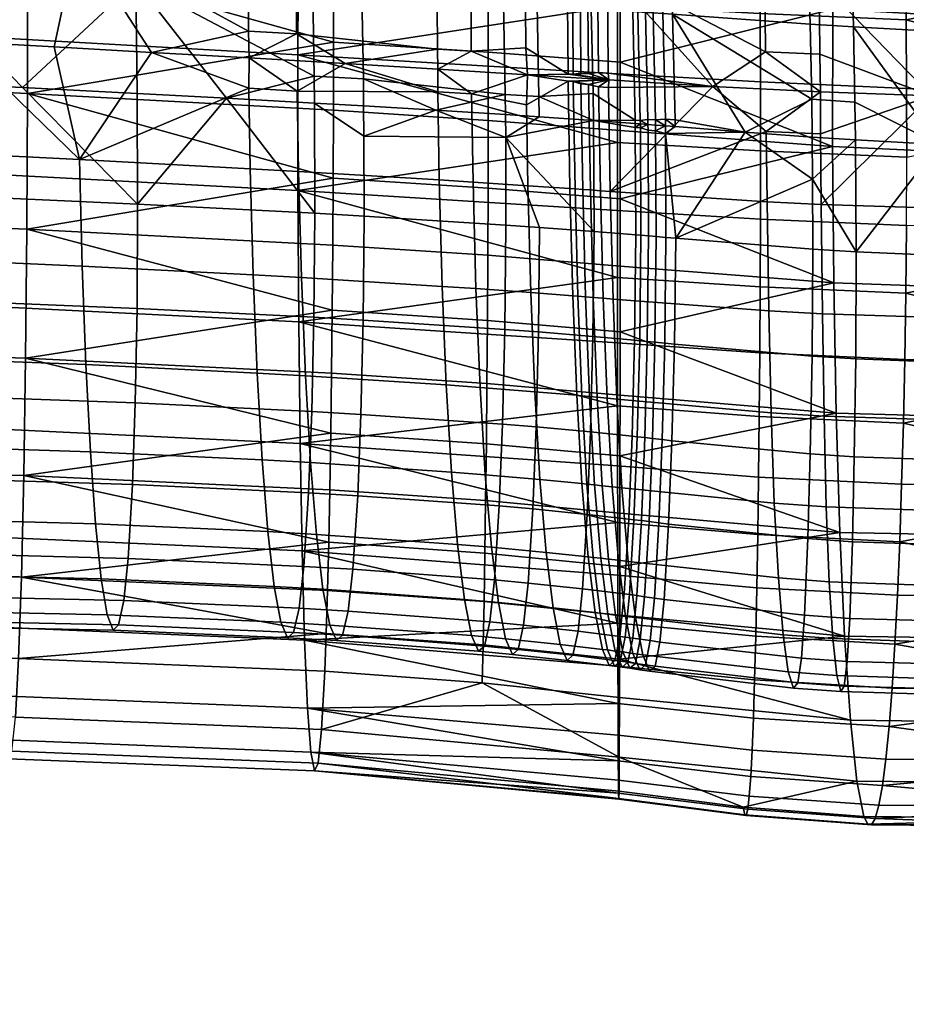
# Model space of a CAD drawing. Header units: millimetres. Extents: x 0 to 240, y -90 to 90.
# Tile 56 of 150: x 95 to 122, y -29 to 1. Entities that reach past the tile are written whole.
import ezdxf

# ---------------------------------------------------------------- set-up
doc = ezdxf.new("R2010")
doc.units = ezdxf.units.MM
doc.header["$MEASUREMENT"] = 0
doc.layers.add('Default', color=7, linetype='Continuous', true_color=0x000000)

msp = doc.modelspace()

# ---------------------------------------------------------------- meshes
at = {"layer": 'Default'}
mesh = msp.add_polyface(dxfattribs=at)
corners = [(85.703, 5.683, -16.653), (77.14, 6.209, -17.035), (77.162, 2.77, -17.93), (85.75, 2.356, -17.508), (91.407, 5.342, -16.641), (91.466, 2.062, -17.479), (98.299, 4.931, -16.871), (98.374, 1.689, -17.699), (85.642, 8.766, -15.182), (77.114, 9.409, -15.5), (91.326, 8.373, -15.199), (98.197, 7.922, -15.448), (91.223, 11.053, -13.193), (85.565, 11.497, -13.138), (98.069, 10.562, -13.47), (84.8, 6.992, 15.809), (76.949, 7.575, 16.473), (76.935, 10.642, 14.672), (84.822, 9.951, 14.071), (90.104, 6.625, 15.375), (90.147, 9.536, 13.663), (96.631, 6.195, 14.785), (96.693, 9.069, 13.094), (101.824, 5.871, 14.245), (101.891, 8.733, 12.559), (84.798, 3.744, 16.949), (76.967, 4.219, 17.654), (90.088, 3.423, 16.496), (96.604, 3.029, 15.893), (101.794, 2.718, 15.349), (83.209, -0.999, -17.781), (85.783, -1.105, -17.707), (88.566, -1.226, -17.669), (94.931, -1.524, -17.744), (98.418, -1.701, -17.892), (101.128, -1.845, -18.07), (91.504, -1.36, -17.674), (80.889, -0.91, -17.882), (87.387, 0.178, 17.206), (80.358, 0.537, 17.815), (92.96, -0.124, 16.709), (84.828, 0.312, 17.426), (90.112, 0.032, 16.967), (82.472, 0.433, 17.628), (95.888, -0.287, 16.432), (98.855, -0.454, 16.134), (92.96, -0.124, 16.709), (90.146, -3.385, 16.767), (90.112, 0.032, 16.967), (95.888, -0.287, 16.432), (96.661, -3.711, 16.161), (87.387, 0.178, 17.206), (98.855, -0.454, 16.134), (84.828, 0.312, 17.426), (84.858, -3.146, 17.224), (82.472, 0.433, 17.628), (80.358, 0.537, 17.815), (101.814, -1.545, 15.83), (85.804, -4.54, -17.226), (83.209, -0.999, -17.781), (80.889, -0.91, -17.882), (77.211, -4.314, -17.637), (88.566, -1.226, -17.669), (91.52, -4.758, -17.202), (91.504, -1.36, -17.674), (94.931, -1.524, -17.744), (98.43, -5.069, -17.427), (98.418, -1.701, -17.892), (93.967, -4.163, 20.378), (93.965, 0.002, 20.615), (84.947, 0.485, 21.412), (84.948, -3.748, 21.17), (103.303, -4.659, 19.416), (103.301, -0.526, 19.651), (95.084, 2.462, -21.513), (95.084, -1.701, -21.743), (85.628, -1.258, -21.703), (85.628, 2.974, -21.465), (95.066, 6.48, -20.495), (85.617, 7.066, -20.419), (95.029, 10.202, -18.718), (85.596, 10.862, -18.597), (103.366, 7.467, 17.732), (103.429, 11.007, 15.65), (94.098, 11.621, 16.584), (94.033, 8.055, 18.682), (93.988, 4.133, 20.04), (84.988, 8.676, 19.44), (84.961, 4.683, 20.826), (103.322, 3.574, 19.081), (93.965, 0.002, 20.615), (84.947, 0.485, 21.412), (103.301, -0.526, 19.651), (75.696, 0.911, 22.364), (85.616, -5.457, -21.122), (75.696, -0.911, -22.364), (75.695, 4.594, -21.905), (75.695, 8.992, -20.496), (75.696, 0.911, 22.364), (75.695, 0, -22.382)]
mesh.append_faces([[corners[k] for k in face] for face in [(0, 1, 2, 3), (4, 0, 3, 5), (6, 4, 5, 7), (8, 9, 1, 0), (10, 8, 0, 4), (11, 10, 4, 6), (12, 13, 8, 10), (14, 12, 10, 11), (15, 16, 17, 18), (19, 15, 18, 20), (21, 19, 20, 22), (23, 21, 22, 24), (25, 26, 16, 15), (27, 25, 15, 19), (28, 27, 19, 21), (29, 28, 21, 23), (30, 31, 3, 3), (31, 32, 3, 3), (33, 34, 7, 7), (34, 35, 7, 7), (5, 32, 36, 36), (3, 37, 30, 30), (36, 33, 5, 5), (2, 37, 3, 3), (3, 32, 5, 5), (5, 33, 7, 7), (25, 27, 38, 38), (26, 25, 39, 39), (27, 28, 40, 40), (25, 38, 41, 41), (42, 38, 27, 27), (39, 25, 43, 43), (40, 28, 44, 44), (27, 40, 42, 42), (44, 28, 45, 45), (43, 25, 41, 41), (46, 47, 48, 48), (46, 49, 50, 50), (48, 47, 51, 51), (49, 52, 50, 50), (53, 54, 55, 55), (55, 54, 56, 56), (53, 51, 54, 54), (54, 51, 47, 47), (52, 57, 50, 50), (58, 59, 60, 61), (62, 63, 64, 64), (65, 66, 67, 67), (68, 69, 70, 71), (72, 73, 69, 68), (74, 75, 76, 77), (78, 74, 77, 79), (80, 78, 79, 81), (82, 83, 84, 85), (86, 85, 87, 88), (89, 82, 85, 86), (90, 86, 88, 91), (92, 89, 86, 90), (93, 71, 70, 70), (94, 95, 76, 76), (96, 79, 77, 77), (81, 79, 97, 97), (98, 91, 88, 88), (77, 76, 99, 99)]])
mesh = msp.add_polyface(dxfattribs=at)
corners = [(103.664, 4.612, -17.285), (98.299, 4.931, -16.871), (98.374, 1.689, -17.699), (103.751, 1.383, -18.114), (105.156, 4.524, -17.449), (105.247, 1.295, -18.281), (109.447, 4.273, -18.082), (109.551, 1.033, -18.931), (103.546, 7.591, -15.862), (98.197, 7.922, -15.448), (105.034, 7.504, -16.023), (109.311, 7.268, -16.636), (103.289, 5.783, 14.077), (101.824, 5.871, 14.245), (101.891, 8.733, 12.559), (103.356, 8.646, 12.39), (107.552, 5.537, 13.533), (107.613, 8.413, 11.838), (108.575, 5.481, 13.388), (108.633, 8.363, 11.689), (103.26, 2.63, 15.181), (101.794, 2.718, 15.349), (107.53, 2.376, 14.643), (108.556, 2.315, 14.5), (105.301, -2.082, -18.478), (105.292, -1.261, -18.491), (103.793, -1.173, -18.323), (103.802, -1.995, -18.31), (101.128, -1.845, -18.07), (107.496, -2.214, -18.777), (109.606, -1.732, -19.149), (109.613, -2.349, -19.137), (101.798, 0.192, 15.766), (96.604, 3.029, 15.893), (103.264, 0.106, 15.599), (107.541, -0.354, 15.078), (101.818, -0.625, 15.814), (108.568, -0.417, 14.936), (98.855, -0.454, 16.134), (107.561, -0.967, 15.11), (110.286, -1.134, 14.719), (104.735, -0.797, 15.473), (101.814, -1.545, 15.83), (98.855, -0.454, 16.134), (101.818, -0.625, 15.814), (107.561, -0.967, 15.11), (110.286, -1.134, 14.719), (108.582, -1.719, 14.984), (104.735, -0.797, 15.473), (103.281, -1.63, 15.662), (107.554, -1.656, 15.126), (105.308, -3.004, -18.418), (109.62, -3.041, -19.096), (107.496, -2.214, -18.777), (98.418, -1.701, -17.892), (98.43, -5.069, -17.427), (101.128, -1.845, -18.07), (105.301, -2.082, -18.478), (109.613, -2.349, -19.137), (103.802, -1.995, -18.31), (113.017, -3.192, 18.289), (113.017, -1.108, 18.307), (103.301, -0.526, 19.651), (104.386, -0.142, -22.375), (104.383, -2.216, -22.39), (95.084, -1.701, -21.743), (95.084, 2.462, -21.513), (104.383, 1.916, -22.162), (109.088, -0.448, -23.084), (109.087, -2.523, -23.1), (109.087, 1.611, -22.868), (104.377, 3.937, -21.753), (95.066, 6.48, -20.495), (104.365, 5.904, -21.151), (109.082, 3.636, -22.455), (109.075, 5.608, -21.848), (104.35, 7.796, -20.359), (95.029, 10.202, -18.718), (109.064, 7.506, -21.05), (113.02, 5.013, 17.142), (113.022, 6.944, 16.362), (103.366, 7.467, 17.732), (103.322, 3.574, 19.081), (113.018, 0.967, 18.12), (113.019, 3.014, 17.73), (103.301, -0.526, 19.651)]
mesh.append_faces([[corners[k] for k in face] for face in [(0, 1, 2, 3), (4, 0, 3, 5), (6, 4, 5, 7), (8, 9, 1, 0), (10, 8, 0, 4), (11, 10, 4, 6), (12, 13, 14, 15), (16, 12, 15, 17), (18, 16, 17, 19), (20, 21, 13, 12), (22, 20, 12, 16), (23, 22, 16, 18), (24, 25, 26, 27), (28, 27, 26, 26), (25, 29, 30, 30), (30, 29, 31, 31), (24, 29, 25, 25), (25, 5, 3, 26), (2, 28, 26, 26), (2, 26, 3, 3), (7, 5, 25, 30), (32, 33, 21, 21), (34, 32, 21, 20), (20, 22, 35, 34), (32, 34, 36, 36), (37, 35, 22, 23), (38, 33, 32, 32), (35, 37, 39, 39), (39, 37, 40, 40), (39, 41, 35, 35), (34, 35, 41, 41), (36, 34, 41, 41), (38, 32, 36, 36), (42, 43, 44, 44), (45, 46, 47, 47), (48, 49, 44, 44), (50, 45, 47, 47), (50, 48, 45, 45), (50, 49, 48, 48), (49, 42, 44, 44), (51, 52, 53, 53), (54, 55, 56, 56), (51, 53, 57, 57), (52, 58, 53, 53), (51, 57, 59, 59), (60, 61, 62, 62), (63, 64, 65, 65), (66, 67, 63, 63), (65, 66, 63, 63), (68, 69, 64, 63), (70, 68, 63, 67), (71, 67, 66, 66), (72, 73, 71, 71), (66, 72, 71, 71), (74, 70, 67, 71), (75, 74, 71, 73), (76, 73, 72, 72), (72, 77, 76, 76), (78, 75, 73, 76), (79, 80, 81, 81), (81, 82, 79, 79), (83, 84, 82, 82), (82, 85, 83, 83)]])
mesh = msp.add_polyface(dxfattribs=at)
corners = [(110.465, 4.215, -18.278), (109.447, 4.273, -18.082), (109.551, 1.033, -18.931), (110.573, 0.969, -19.133), (112.106, 4.125, -18.642), (112.22, 0.865, -19.51), (113.364, 4.059, -18.971), (113.485, 0.785, -19.854), (110.325, 7.217, -16.823), (109.311, 7.268, -16.636), (111.958, 7.142, -17.168), (113.21, 7.091, -17.479), (113.19, 9.768, -15.466), (113.038, 9.772, -15.428), (113.363, 7.085, -17.52), (110.228, 5.394, 13.137), (108.575, 5.481, 13.388), (108.633, 8.363, 11.689), (110.28, 8.288, 11.43), (111.499, 5.329, 12.93), (111.544, 8.236, 11.214), (111.654, 5.322, 12.903), (111.698, 8.23, 11.186), (111.885, 5.31, 12.864), (111.928, 8.222, 11.145), (112.115, 5.299, 12.824), (112.156, 8.213, 11.103), (112.417, 5.284, 12.77), (112.456, 8.203, 11.047), (112.714, 5.27, 12.716), (112.752, 8.193, 10.99), (110.215, 2.217, 14.255), (108.556, 2.315, 14.5), (111.491, 2.142, 14.053), (111.647, 2.133, 14.028), (111.879, 2.119, 13.989), (112.11, 2.105, 13.95), (112.414, 2.088, 13.898), (112.713, 2.07, 13.846), (109.606, -1.732, -19.149), (109.613, -2.349, -19.137), (110.638, -2.416, -19.342), (110.63, -1.8, -19.354), (112.29, -2.53, -19.726), (113.557, -2.517, -20.08), (113.558, -2.62, -20.076), (112.278, -1.706, -19.737), (110.228, -0.316, 14.676), (108.568, -0.417, 14.936), (111.515, -1.112, 14.524), (111.672, -1.122, 14.498), (111.904, -1.085, 14.457), (112.739, -1.088, 14.313), (112.44, -1.069, 14.365), (112.136, -1.1, 14.419), (110.286, -1.134, 14.719), (112.754, -1.294, 14.321), (110.286, -1.134, 14.719), (112.754, -1.294, 14.321), (111.518, -1.329, 14.532), (110.248, -2.053, 14.739), (111.908, -1.412, 14.47), (111.674, -1.339, 14.506), (112.14, -1.427, 14.431), (112.445, -1.505, 14.381), (112.745, -1.524, 14.33), (108.582, -1.719, 14.984), (109.62, -3.041, -19.096), (112.29, -2.53, -19.726), (110.638, -2.416, -19.342), (109.613, -2.349, -19.137), (113.558, -2.62, -20.076), (113.56, -2.737, -20.072), (113.1, 1.321, -23.876), (113.1, -0.751, -24.098), (109.088, -0.448, -23.084), (109.087, 1.611, -22.868), (113.1, -2.835, -24.116), (109.087, -2.523, -23.1), (113.099, 5.349, -22.834), (113.1, 3.361, -23.454), (109.082, 3.636, -22.455), (109.075, 5.608, -21.848), (113.096, 9.094, -21.025), (113.098, 7.266, -22.021), (109.064, 7.506, -21.05), (109.051, 9.315, -20.07), (103.366, 7.467, 17.732), (113.022, 6.944, 16.362), (113.024, 8.789, 15.395), (103.322, 3.574, 19.081), (113.019, 3.014, 17.73), (113.02, 5.013, 17.142), (103.301, -0.526, 19.651), (113.017, -1.108, 18.307), (113.018, 0.967, 18.12)]
mesh.append_faces([[corners[k] for k in face] for face in [(0, 1, 2, 3), (4, 0, 3, 5), (6, 4, 5, 7), (8, 9, 1, 0), (10, 8, 0, 4), (11, 10, 4, 6), (12, 13, 11, 14), (15, 16, 17, 18), (19, 15, 18, 20), (21, 19, 20, 22), (23, 21, 22, 24), (25, 23, 24, 26), (27, 25, 26, 28), (29, 27, 28, 30), (31, 32, 16, 15), (33, 31, 15, 19), (34, 33, 19, 21), (35, 34, 21, 23), (36, 35, 23, 25), (37, 36, 25, 27), (38, 37, 27, 29), (39, 40, 41, 42), (42, 3, 2, 39), (43, 42, 41, 41), (44, 43, 45, 45), (7, 5, 46, 44), (43, 44, 46, 46), (43, 46, 42, 42), (5, 3, 42, 46), (47, 48, 32, 31), (31, 33, 49, 47), (33, 34, 50, 49), (51, 50, 34, 35), (52, 53, 37, 38), (53, 54, 36, 37), (35, 36, 54, 51), (47, 49, 55, 55), (56, 49, 50, 50), (55, 49, 56, 56), (53, 52, 56, 56), (54, 53, 56, 56), (56, 50, 54, 54), (50, 51, 54, 54), (55, 48, 47, 47), (57, 58, 59, 59), (59, 60, 57, 57), (61, 62, 63, 63), (59, 58, 62, 62), (63, 58, 64, 64), (64, 58, 65, 65), (62, 58, 63, 63), (57, 60, 66, 66), (67, 68, 69, 69), (67, 69, 70, 70), (71, 68, 72, 72), (73, 74, 75, 76), (74, 77, 78, 75), (79, 80, 81, 82), (80, 73, 76, 81), (83, 84, 85, 86), (84, 79, 82, 85), (87, 88, 89, 89), (90, 91, 92, 92), (93, 94, 95, 95)]])
mesh = msp.add_polyface(dxfattribs=at)
corners = [(125.111, 3.38, -23.784), (120.102, 3.663, -21.425), (120.195, 0.324, -22.365), (125.15, 0.052, -24.732), (129.654, 3.131, -26.412), (129.627, -0.138, -27.342), (133.788, 2.897, -29.297), (133.687, -0.274, -30.187), (125.078, 6.493, -22.202), (119.988, 6.778, -19.852), (129.725, 6.189, -24.863), (133.979, 5.86, -27.816), (125.914, 1.497, 9.34), (119.149, 1.747, 12.153), (119.125, 5.002, 10.991), (125.828, 4.745, 8.182), (132.82, 1.294, 5.562), (132.65, 4.483, 4.441), (120.255, -3.113, -22.608), (120.239, -1.967, -22.608), (118.922, -1.882, -22.052), (118.939, -3.029, -22.052), (122.786, -3.253, -23.764), (125.188, -3.358, -24.978), (127.471, -3.434, -26.252), (129.641, -3.483, -27.584), (131.708, -3.512, -28.973), (122.554, -1.781, 11.361), (129.436, -1.963, 8.036), (119.169, -0.513, 12.558), (124.258, -1.836, 10.624), (119.194, -1.652, 12.635), (127.702, -1.926, 8.958), (125.975, -1.884, 9.822), (131.173, -1.996, 7.058), (132.912, -2.024, 6.027), (122.554, -1.781, 11.361), (119.191, -2.935, 12.64), (119.194, -1.652, 12.635), (125.975, -1.884, 9.822), (125.973, -5.294, 9.598), (124.258, -1.836, 10.624), (130.345, -0.246, -182.529), (130.479, -0.317, -182.873), (132.258, 4.636, -183.307), (132.129, 4.72, -182.963), (130.282, -0.161, -181.77), (132.068, 4.812, -182.205), (130.292, -0.125, -181.328), (132.078, 4.846, -181.763), (130.834, 0.036, -177.598), (132.601, 4.956, -178.028), (129.004, -5.247, -180.879), (128.994, -5.284, -181.322), (129.559, -5.032, -177.154), (131.057, -5.028, -173.692), (132.295, -0.105, -174.123), (126.197, 0.132, -181.673), (126.337, -0.055, -183.349), (125.069, -5.428, -182.879), (124.926, -5.255, -181.201), (126.206, 0.163, -181.283), (124.936, -5.223, -180.811), (126.88, 0.38, -176.589), (125.625, -4.94, -176.123), (128.785, 0.23, -172.054), (127.573, -4.907, -171.605), (131.779, -0.292, -168.184), (130.635, -5.14, -167.76), (128.732, 4.943, -185.365), (135.014, 1.448, -196.785), (133.417, -3.229, -196.375), (126.922, -0.359, -184.902), (128.166, 5.303, -183.818), (128.032, 5.503, -182.143), (128.04, 5.534, -181.753), (128.692, 5.686, -177.053), (130.534, 5.352, -172.502), (133.429, 4.542, -168.607), (121.811, -3.64, 15.9), (121.809, -1.548, 15.921), (117.367, -1.355, 17.353), (117.368, -3.448, 17.334), (130.531, -1.798, 11.959), (125, 0.557, -29.164), (124.982, -3.568, -29.422), (119.559, -3.321, -26.664), (119.564, 0.857, -26.408), (129.425, 0.372, -31.97), (129.388, -3.658, -32.221), (133.383, 0.238, -35.018), (133.324, -3.668, -35.253), (125.118, 4.588, -28.101), (119.608, 4.93, -25.331), (129.628, 4.31, -30.953), (133.679, 4.052, -34.068), (134.208, 7.621, -32.45), (129.993, 7.998, -29.217), (121.736, 4.612, 14.745), (121.771, 2.595, 15.338), (130.445, 2.293, 11.394), (130.254, 6.221, 10.048), (121.689, 6.566, 13.957), (121.809, -1.548, 15.921), (121.796, 0.535, 15.732), (117.361, 0.73, 17.164), (117.367, -1.355, 17.353), (130.531, -1.798, 11.959)]
mesh.append_faces([[corners[k] for k in face] for face in [(0, 1, 2, 3), (4, 0, 3, 5), (6, 4, 5, 7), (8, 9, 1, 0), (10, 8, 0, 4), (11, 10, 4, 6), (12, 13, 14, 15), (16, 12, 15, 17), (18, 19, 20, 21), (22, 23, 3, 3), (3, 23, 24, 24), (5, 24, 25, 25), (26, 5, 25, 25), (2, 19, 22, 22), (26, 7, 5, 5), (2, 22, 3, 3), (3, 24, 5, 5), (13, 12, 27, 27), (12, 16, 28, 28), (29, 13, 27, 27), (27, 12, 30, 30), (27, 31, 29, 29), (32, 12, 28, 28), (12, 32, 33, 33), (28, 16, 34, 34), (16, 35, 34, 34), (33, 30, 12, 12), (36, 37, 38, 38), (39, 40, 41, 41), (42, 43, 44, 45), (46, 42, 45, 47), (48, 46, 47, 49), (50, 48, 49, 51), (52, 53, 46, 48), (54, 52, 48, 50), (55, 54, 50, 56), (57, 58, 59, 60), (61, 57, 60, 62), (63, 61, 62, 64), (65, 63, 64, 66), (67, 65, 66, 68), (69, 70, 71, 72), (73, 69, 72, 58), (74, 73, 58, 57), (75, 74, 57, 61), (76, 75, 61, 63), (77, 76, 63, 65), (78, 77, 65, 67), (79, 80, 81, 82), (83, 80, 79, 79), (84, 85, 86, 87), (88, 89, 85, 84), (90, 91, 89, 88), (92, 84, 87, 93), (94, 88, 84, 92), (95, 90, 88, 94), (96, 95, 94, 97), (98, 99, 100, 100), (101, 102, 98, 98), (100, 101, 98, 98), (103, 104, 105, 106), (104, 103, 107, 107), (100, 99, 104, 104), (107, 100, 104, 104)]])
mesh = msp.add_polyface(dxfattribs=at)
corners = [(113.518, 4.051, -19.015), (113.364, 4.059, -18.971), (113.485, 0.785, -19.854), (113.639, 0.775, -19.9), (113.746, 4.039, -19.082), (113.869, 0.76, -19.97), (113.975, 4.028, -19.15), (114.099, 0.746, -20.041), (114.274, 4.014, -19.243), (114.4, 0.727, -20.139), (114.568, 4, -19.338), (114.695, 0.708, -20.238), (118.77, 3.741, -20.878), (118.874, 0.408, -21.811), (120.102, 3.663, -21.425), (120.195, 0.324, -22.365), (113.363, 7.085, -17.52), (113.21, 7.091, -17.479), (113.59, 7.077, -17.582), (113.817, 7.07, -17.646), (114.115, 7.06, -17.733), (114.407, 7.051, -17.822), (118.642, 6.847, -19.314), (119.988, 6.778, -19.852), (117.502, 1.82, 12.687), (112.713, 2.07, 13.846), (112.714, 5.27, 12.716), (117.488, 5.067, 11.529), (119.149, 1.747, 12.153), (119.125, 5.002, 10.991), (113.713, -2.632, -20.123), (113.712, -2.528, -20.127), (113.557, -2.517, -20.08), (113.558, -2.62, -20.076), (114.175, -2.666, -20.268), (114.173, -2.511, -20.273), (113.942, -2.494, -20.199), (113.944, -2.649, -20.194), (114.476, -2.689, -20.367), (116.9, -2.883, -21.246), (118.939, -3.029, -22.052), (118.922, -1.882, -22.052), (114.77, -2.504, -20.475), (114.772, -2.711, -20.469), (114.474, -2.482, -20.373), (120.239, -1.967, -22.608), (117.52, -0.437, 13.09), (119.169, -0.513, 12.558), (119.194, -1.652, 12.635), (115.92, -1.491, 13.627), (112.739, -1.088, 14.313), (112.754, -1.294, 14.321), (112.798, -4.684, 14.107), (112.745, -1.524, 14.33), (115.92, -1.491, 13.627), (112.754, -1.294, 14.321), (119.194, -1.652, 12.635), (117.543, -2.858, 13.172), (119.191, -2.935, 12.64), (113.713, -2.632, -20.123), (113.56, -2.737, -20.072), (113.715, -2.748, -20.119), (113.944, -2.649, -20.194), (113.558, -2.62, -20.076), (114.175, -2.666, -20.268), (114.177, -2.841, -20.261), (114.476, -2.689, -20.367), (117.368, -3.448, 17.334), (117.367, -1.355, 17.353), (113.017, -1.108, 18.307), (113.017, -3.192, 18.289), (113.1, -0.751, -24.098), (113.1, 1.321, -23.876), (119.564, 0.857, -26.408), (119.559, -3.321, -26.664), (113.1, -2.835, -24.116), (113.1, 3.361, -23.454), (113.099, 5.349, -22.834), (119.608, 4.93, -25.331), (121.771, 2.595, 15.338), (121.736, 4.612, 14.745), (117.335, 4.803, 16.176), (117.35, 2.789, 16.77), (121.689, 6.566, 13.957), (117.315, 6.751, 15.388), (113.022, 6.944, 16.362), (113.02, 5.013, 17.142), (113.019, 3.014, 17.73), (121.796, 0.535, 15.732), (117.361, 0.73, 17.164), (113.018, 0.967, 18.12), (117.367, -1.355, 17.353), (113.017, -1.108, 18.307)]
mesh.append_faces([[corners[k] for k in face] for face in [(0, 1, 2, 3), (4, 0, 3, 5), (6, 4, 5, 7), (8, 6, 7, 9), (10, 8, 9, 11), (12, 10, 11, 13), (14, 12, 13, 15), (16, 17, 1, 0), (18, 16, 0, 4), (19, 18, 4, 6), (20, 19, 6, 8), (21, 20, 8, 10), (22, 21, 10, 12), (23, 22, 12, 14), (24, 25, 26, 27), (28, 24, 27, 29), (30, 31, 32, 33), (34, 35, 36, 37), (35, 34, 38, 38), (37, 31, 30, 30), (39, 40, 41, 41), (42, 39, 11, 11), (43, 44, 38, 38), (37, 36, 31, 31), (43, 42, 44, 44), (31, 36, 5, 3), (44, 42, 11, 9), (44, 35, 38, 38), (31, 3, 2, 32), (35, 7, 5, 36), (11, 39, 41, 41), (35, 44, 9, 7), (45, 15, 13, 41), (41, 13, 11, 11), (46, 25, 24, 24), (24, 28, 47, 46), (48, 46, 47, 47), (49, 25, 46, 46), (50, 49, 51, 51), (50, 25, 49, 49), (48, 49, 46, 46), (52, 53, 54, 54), (54, 53, 55, 55), (56, 57, 54, 54), (58, 57, 56, 56), (59, 60, 61, 61), (61, 62, 59, 59), (59, 63, 60, 60), (64, 65, 66, 66), (67, 68, 69, 70), (71, 72, 73, 73), (74, 75, 71, 71), (73, 74, 71, 71), (76, 77, 78, 78), (73, 72, 76, 76), (78, 73, 76, 76), (79, 80, 81, 82), (80, 83, 84, 81), (81, 84, 85, 86), (82, 81, 86, 87), (88, 79, 82, 89), (89, 82, 87, 90), (91, 89, 90, 92)]])
mesh = msp.add_polyface(dxfattribs=at)
corners = [(96.744, -6.954, 15.308), (90.218, -6.666, 15.905), (90.146, -3.385, 16.767), (96.661, -3.711, 16.161), (101.942, -7.223, 14.764), (101.855, -3.994, 15.614), (96.856, -9.952, 13.854), (90.312, -9.703, 14.433), (102.063, -10.209, 13.314), (96.993, -12.603, 11.843), (90.423, -12.391, 12.398), (102.215, -12.849, 11.31), (97.15, -14.799, 9.336), (90.544, -14.619, 9.861), (102.391, -15.036, 8.813), (97.32, -16.47, 6.43), (90.675, -16.313, 6.922), (102.583, -16.7, 5.921), (97.499, -17.565, 3.228), (90.812, -17.423, 3.688), (102.785, -17.792, 2.736), (97.683, -18.035, -0.166), (90.956, -17.897, 0.265), (102.988, -18.263, -0.64), (97.852, -17.87, -3.402), (91.09, -17.727, -2.999), (103.171, -18.101, -3.86), (98.006, -17.13, -6.504), (91.213, -16.974, -6.134), (103.337, -17.366, -6.95), (98.141, -15.849, -9.387), (91.32, -15.674, -9.052), (103.482, -16.093, -9.823), (98.275, -13.602, -12.488), (91.423, -13.393, -12.193), (103.629, -13.855, -12.917), (98.358, -11.12, -14.677), (91.482, -10.878, -14.413), (103.724, -11.382, -15.103), (98.41, -8.242, -16.34), (91.514, -7.965, -16.099), (103.786, -8.513, -16.763), (98.43, -5.069, -17.427), (91.52, -4.758, -17.202), (103.813, -5.35, -17.848), (103.322, -4.078, 15.446), (101.814, -1.545, 15.83), (103.281, -1.63, 15.662), (92.96, -0.124, 16.709), (101.128, -1.845, -18.07), (94.931, -1.524, -17.744), (91.504, -1.36, -17.674), (103.327, -8.65, 18.388), (103.303, -4.659, 19.416), (93.967, -4.163, 20.378), (93.992, -8.185, 19.343), (103.37, -12.35, 16.599), (94.036, -11.912, 17.541), (103.43, -15.622, 14.118), (94.099, -15.208, 15.041), (103.507, -18.339, 11.031), (94.177, -17.945, 11.931), (103.596, -20.406, 7.46), (94.27, -20.027, 8.332), (103.697, -21.743, 3.534), (94.374, -21.374, 4.376), (103.808, -22.309, -0.596), (94.489, -21.943, 0.213), (103.92, -22.077, -4.753), (94.604, -21.71, -3.976), (104.024, -21.058, -8.756), (94.711, -20.684, -8.009), (94.809, -18.897, -11.74), (85.4, -20.601, -7.668), (85.46, -18.773, -11.469), (104.118, -19.284, -12.458), (94.895, -16.418, -15.032), (85.512, -16.241, -14.831), (104.161, -18.135, -14.155), (104.201, -16.823, -15.726), (94.967, -13.332, -17.761), (85.557, -13.093, -17.623), (104.238, -15.359, -17.158), (104.271, -13.76, -18.436), (95.024, -9.76, -19.835), (85.591, -9.453, -19.747), (104.301, -12.039, -19.552), (104.326, -10.214, -20.495), (95.064, -5.834, -21.175), (85.616, -5.457, -21.122), (104.347, -8.301, -21.255), (104.364, -6.317, -21.826), (95.084, -1.701, -21.743), (85.628, -1.258, -21.703), (104.376, -4.283, -22.206), (104.383, -2.216, -22.39)]
mesh.append_faces([[corners[k] for k in face] for face in [(0, 1, 2, 3), (4, 0, 3, 5), (6, 7, 1, 0), (8, 6, 0, 4), (9, 10, 7, 6), (11, 9, 6, 8), (12, 13, 10, 9), (14, 12, 9, 11), (15, 16, 13, 12), (17, 15, 12, 14), (18, 19, 16, 15), (20, 18, 15, 17), (21, 22, 19, 18), (23, 21, 18, 20), (24, 25, 22, 21), (26, 24, 21, 23), (27, 28, 25, 24), (29, 27, 24, 26), (30, 31, 28, 27), (32, 30, 27, 29), (33, 34, 31, 30), (35, 33, 30, 32), (36, 37, 34, 33), (38, 36, 33, 35), (39, 40, 37, 36), (41, 39, 36, 38), (42, 43, 40, 39), (44, 42, 39, 41), (45, 5, 46, 47), (2, 48, 3, 3), (46, 5, 3, 3), (42, 44, 49, 49), (42, 50, 51, 43), (52, 53, 54, 55), (56, 52, 55, 57), (58, 56, 57, 59), (60, 58, 59, 61), (62, 60, 61, 63), (64, 62, 63, 65), (66, 64, 65, 67), (68, 66, 67, 69), (70, 68, 69, 71), (72, 71, 73, 74), (75, 70, 71, 72), (76, 72, 74, 77), (78, 75, 72, 72), (76, 79, 78, 78), (72, 76, 78, 78), (80, 76, 77, 81), (82, 79, 76, 76), (80, 83, 82, 82), (76, 80, 82, 82), (84, 80, 81, 85), (86, 83, 80, 80), (84, 87, 86, 86), (80, 84, 86, 86), (88, 84, 85, 89), (90, 87, 84, 84), (88, 91, 90, 90), (84, 88, 90, 90), (92, 88, 89, 93), (94, 91, 88, 88), (92, 95, 94, 94), (88, 92, 94, 94)]])
mesh = msp.add_polyface(dxfattribs=at)
corners = [(120.239, -1.967, -22.608), (120.255, -3.113, -22.608), (122.786, -3.253, -23.764), (119.251, -8.409, 11.506), (117.621, -8.32, 12.044), (117.569, -4.997, 12.947), (119.212, -5.078, 12.414), (125.946, -8.623, 8.692), (125.973, -5.294, 9.598), (119.3, -11.519, 9.974), (117.692, -11.419, 10.519), (125.889, -11.737, 7.165), (119.365, -14.279, 7.872), (117.786, -14.17, 8.424), (125.808, -14.504, 5.075), (119.454, -16.56, 5.285), (117.909, -16.445, 5.843), (118.881, -12.67, -18.579), (114.675, -12.271, -17.099), (114.573, -14.809, -14.806), (118.808, -15.248, -16.225), (120.219, -12.76, -19.116), (120.162, -15.343, -16.752), (125.28, -12.936, -21.473), (125.317, -15.505, -19.114), (118.935, -9.693, -20.381), (114.751, -9.333, -18.848), (120.26, -9.779, -20.927), (125.25, -9.97, -23.287), (118.957, -6.439, -21.561), (114.788, -6.109, -19.992), (120.275, -6.522, -22.114), (125.22, -6.736, -24.48), (122.554, -1.781, 11.361), (124.258, -1.836, 10.624), (119.191, -2.935, 12.64), (117.543, -2.858, 13.172), (118.951, -4.315, -21.953), (125.188, -3.358, -24.978), (122.786, -3.253, -23.764), (116.9, -2.883, -21.246), (120.255, -3.113, -22.608), (118.939, -3.029, -22.052), (127.471, -3.434, -26.252), (124.337, -10.739, -182.415), (124.943, -10.93, -183.977), (124.712, -16.057, -183.528), (124.102, -15.92, -181.962), (124.192, -10.579, -180.735), (123.958, -15.773, -180.281), (124.202, -10.546, -180.346), (123.967, -15.738, -179.891), (124.9, -10.199, -175.663), (124.668, -15.329, -175.214), (126.873, -9.984, -171.16), (126.649, -14.937, -170.727), (125.069, -5.428, -182.879), (125.668, -5.676, -184.436), (124.926, -5.255, -181.201), (124.936, -5.223, -180.811), (125.625, -4.94, -176.123), (126.337, -0.055, -183.349), (126.922, -0.359, -184.902), (121.802, -5.725, 15.672), (121.811, -3.64, 15.9), (117.368, -3.448, 17.334), (117.364, -5.533, 17.108), (121.75, -9.794, 14.614), (121.781, -7.784, 15.242), (117.356, -7.588, 16.679), (117.343, -9.593, 16.052), (130.379, -9.945, 10.674), (130.508, -5.921, 11.711), (121.658, -13.592, 12.787), (121.709, -11.736, 13.793), (117.327, -11.529, 15.23), (117.306, -13.378, 14.224), (130.148, -13.709, 8.891), (121.598, -15.344, 11.61), (117.282, -15.121, 13.044), (129.826, -17.065, 6.441), (113.089, -16.095, -18.759), (113.091, -14.473, -20.065), (119.781, -15.062, -22.52), (113.094, -12.732, -21.207), (113.096, -10.887, -22.172), (119.669, -11.429, -24.674), (125.243, -11.578, -27.476), (125.516, -15.176, -25.369), (113.097, -8.956, -22.952), (113.099, -6.957, -23.539), (119.594, -7.463, -26.074), (125.063, -7.656, -28.847), (113.1, -4.91, -23.929), (113.1, -2.835, -24.116), (119.559, -3.321, -26.664), (124.982, -3.568, -29.422)]
mesh.append_faces([[corners[k] for k in face] for face in [(0, 1, 2, 2), (3, 4, 5, 6), (7, 3, 6, 8), (9, 10, 4, 3), (11, 9, 3, 7), (12, 13, 10, 9), (14, 12, 9, 11), (15, 16, 13, 12), (17, 18, 19, 20), (21, 17, 20, 22), (23, 21, 22, 24), (25, 26, 18, 17), (27, 25, 17, 21), (28, 27, 21, 23), (29, 30, 26, 25), (31, 29, 25, 27), (32, 31, 27, 28), (33, 34, 8, 8), (33, 6, 35, 35), (36, 35, 6, 5), (6, 33, 8, 8), (37, 30, 29, 29), (37, 29, 31, 31), (32, 38, 39, 31), (40, 30, 37, 37), (41, 37, 31, 31), (40, 37, 42, 42), (37, 41, 42, 42), (39, 41, 31, 31), (43, 38, 32, 32), (44, 45, 46, 47), (48, 44, 47, 49), (50, 48, 49, 51), (52, 50, 51, 53), (54, 52, 53, 55), (56, 57, 45, 44), (58, 56, 44, 48), (59, 58, 48, 50), (60, 59, 50, 52), (61, 62, 57, 56), (63, 64, 65, 66), (67, 68, 69, 70), (68, 63, 66, 69), (68, 67, 71, 71), (72, 63, 68, 68), (71, 72, 68, 68), (73, 74, 75, 76), (74, 67, 70, 75), (74, 73, 77, 77), (71, 67, 74, 74), (77, 71, 74, 74), (78, 73, 76, 79), (77, 73, 78, 78), (80, 77, 78, 78), (81, 82, 83, 83), (84, 85, 86, 86), (86, 83, 84, 84), (87, 88, 83, 86), (89, 90, 91, 91), (91, 86, 89, 89), (92, 87, 86, 91), (93, 94, 95, 95), (95, 91, 93, 93), (96, 92, 91, 95)]])
mesh = msp.add_polyface(dxfattribs=at)
corners = [(103.41, -7.306, 14.594), (101.942, -7.223, 14.764), (101.855, -3.994, 15.614), (103.322, -4.078, 15.446), (107.688, -7.572, 14.048), (107.6, -4.336, 14.906), (108.716, -7.642, 13.903), (108.627, -4.401, 14.763), (110.379, -7.761, 13.652), (110.291, -4.51, 14.517), (111.658, -7.859, 13.444), (111.572, -4.597, 14.314), (111.815, -7.871, 13.417), (111.728, -4.608, 14.289), (112.048, -7.89, 13.377), (111.961, -4.624, 14.25), (103.533, -10.293, 13.144), (102.063, -10.209, 13.314), (107.812, -10.57, 12.589), (108.839, -10.646, 12.44), (110.501, -10.777, 12.181), (111.778, -10.888, 11.966), (111.934, -10.902, 11.938), (112.167, -10.923, 11.897), (103.687, -12.933, 11.14), (102.215, -12.849, 11.31), (107.97, -13.223, 10.576), (108.997, -13.305, 10.422), (110.658, -13.449, 10.155), (111.934, -13.572, 9.93), (112.09, -13.588, 9.901), (105.219, -11.469, -15.267), (103.724, -11.382, -15.103), (103.629, -13.855, -12.917), (105.122, -13.943, -13.078), (109.526, -11.767, -15.891), (109.425, -14.255, -13.677), (110.549, -11.851, -16.081), (110.448, -14.346, -13.858), (112.199, -12.001, -16.433), (112.098, -14.509, -14.188), (105.284, -8.599, -16.929), (103.786, -8.513, -16.763), (109.595, -8.883, -17.573), (110.619, -8.96, -17.771), (112.271, -9.095, -18.141), (105.312, -5.436, -18.016), (103.813, -5.35, -17.848), (109.627, -5.708, -18.672), (110.652, -5.78, -18.876), (112.305, -5.902, -19.257), (111.518, -1.329, 14.532), (111.674, -1.339, 14.506), (110.248, -2.053, 14.739), (103.281, -1.63, 15.662), (107.554, -1.656, 15.126), (108.582, -1.719, 14.984), (111.908, -1.412, 14.47), (105.308, -3.004, -18.418), (103.802, -1.995, -18.31), (109.62, -3.041, -19.096), (112.29, -2.53, -19.726), (101.128, -1.845, -18.07), (103.303, -4.659, 19.416), (113.017, -5.264, 18.067), (113.017, -3.192, 18.289), (103.301, -0.526, 19.651), (113.018, -7.304, 17.644), (103.327, -8.65, 18.388), (113.019, -9.292, 17.023), (113.02, -11.209, 16.21), (103.37, -12.35, 16.599), (113.022, -13.038, 15.212), (113.025, -14.76, 14.041), (113.096, -10.887, -22.172), (113.094, -12.732, -21.207), (109.031, -12.359, -20.242), (109.048, -10.53, -21.191), (109.01, -14.085, -19.118), (104.271, -13.76, -18.436), (104.301, -12.039, -19.552), (104.326, -10.214, -20.495), (113.099, -6.957, -23.539), (113.097, -8.956, -22.952), (109.062, -8.613, -21.957), (109.074, -6.627, -22.533), (104.347, -8.301, -21.255), (104.364, -6.317, -21.826), (113.1, -2.835, -24.116), (113.1, -4.91, -23.929), (109.082, -4.59, -22.915), (109.087, -2.523, -23.1), (104.376, -4.283, -22.206), (104.383, -2.216, -22.39)]
mesh.append_faces([[corners[k] for k in face] for face in [(0, 1, 2, 3), (4, 0, 3, 5), (6, 4, 5, 7), (8, 6, 7, 9), (10, 8, 9, 11), (12, 10, 11, 13), (14, 12, 13, 15), (16, 17, 1, 0), (18, 16, 0, 4), (19, 18, 4, 6), (20, 19, 6, 8), (21, 20, 8, 10), (22, 21, 10, 12), (23, 22, 12, 14), (24, 25, 17, 16), (26, 24, 16, 18), (27, 26, 18, 19), (28, 27, 19, 20), (29, 28, 20, 21), (30, 29, 21, 22), (31, 32, 33, 34), (35, 31, 34, 36), (37, 35, 36, 38), (39, 37, 38, 40), (41, 42, 32, 31), (43, 41, 31, 35), (44, 43, 35, 37), (45, 44, 37, 39), (46, 47, 42, 41), (48, 46, 41, 43), (49, 48, 43, 44), (50, 49, 44, 45), (51, 52, 13, 11), (11, 9, 53, 51), (5, 3, 54, 55), (56, 53, 9, 7), (55, 56, 7, 5), (52, 57, 15, 13), (58, 59, 47, 46), (48, 49, 60, 60), (49, 50, 60, 60), (46, 48, 60, 58), (61, 60, 50, 50), (62, 47, 59, 59), (63, 64, 65, 65), (66, 63, 65, 65), (67, 64, 63, 63), (68, 69, 67, 67), (63, 68, 67, 67), (70, 69, 68, 68), (71, 72, 70, 70), (68, 71, 70, 70), (73, 72, 71, 71), (74, 75, 76, 77), (76, 78, 79, 80), (77, 76, 80, 81), (82, 83, 84, 85), (83, 74, 77, 84), (84, 77, 81, 86), (85, 84, 86, 87), (88, 89, 90, 91), (89, 82, 85, 90), (90, 85, 87, 92), (91, 90, 92, 93)]])
mesh = msp.add_polyface(dxfattribs=at)
corners = [(114.77, -2.504, -20.475), (114.772, -2.711, -20.469), (116.9, -2.883, -21.246), (112.279, -7.908, 13.337), (112.048, -7.89, 13.377), (111.961, -4.624, 14.25), (112.193, -4.641, 14.211), (112.584, -7.933, 13.284), (112.498, -4.662, 14.159), (112.883, -7.958, 13.23), (112.798, -4.684, 14.107), (117.621, -8.32, 12.044), (117.569, -4.997, 12.947), (112.398, -10.945, 11.855), (112.167, -10.923, 11.897), (112.702, -10.973, 11.799), (113, -11.003, 11.742), (117.692, -11.419, 10.519), (112.322, -13.612, 9.857), (112.09, -13.588, 9.901), (111.934, -10.902, 11.938), (112.553, -13.637, 9.813), (112.856, -13.669, 9.754), (113.154, -13.703, 9.695), (117.786, -14.17, 8.424), (112.282, -15.817, 7.374), (112.126, -15.799, 7.405), (111.934, -13.572, 9.93), (112.514, -15.843, 7.329), (112.745, -15.87, 7.283), (113.049, -15.906, 7.221), (113.346, -15.943, 7.159), (117.909, -16.445, 5.843), (113.465, -12.131, -16.749), (112.199, -12.001, -16.433), (112.098, -14.509, -14.188), (113.363, -14.653, -14.483), (113.619, -12.148, -16.791), (113.518, -14.672, -14.522), (113.849, -12.174, -16.855), (113.748, -14.7, -14.581), (114.079, -12.2, -16.92), (113.977, -14.73, -14.641), (114.38, -12.235, -17.009), (114.278, -14.769, -14.722), (114.675, -12.271, -17.099), (114.573, -14.809, -14.806), (113.539, -9.211, -18.476), (112.271, -9.095, -18.141), (113.693, -9.226, -18.52), (113.924, -9.248, -18.588), (114.154, -9.271, -18.658), (114.456, -9.302, -18.752), (114.751, -9.333, -18.848), (113.574, -6.004, -19.604), (112.305, -5.902, -19.257), (113.729, -6.017, -19.65), (113.96, -6.036, -19.721), (114.19, -6.056, -19.794), (114.492, -6.082, -19.892), (114.788, -6.109, -19.992), (112.445, -1.505, 14.381), (112.745, -1.524, 14.33), (111.908, -1.412, 14.47), (112.14, -1.427, 14.431), (115.92, -1.491, 13.627), (117.543, -2.858, 13.172), (113.715, -2.748, -20.119), (113.56, -2.737, -20.072), (113.946, -2.823, -20.187), (114.479, -2.922, -20.357), (114.177, -2.841, -20.261), (112.29, -2.53, -19.726), (113.944, -2.649, -20.194), (114.175, -2.666, -20.268), (114.476, -2.689, -20.367), (114.772, -2.711, -20.469), (116.9, -2.883, -21.246), (117.364, -5.533, 17.108), (117.368, -3.448, 17.334), (113.017, -3.192, 18.289), (113.017, -5.264, 18.067), (117.356, -7.588, 16.679), (113.018, -7.304, 17.644), (117.343, -9.593, 16.052), (113.019, -9.292, 17.023), (117.327, -11.529, 15.23), (113.02, -11.209, 16.21), (117.306, -13.378, 14.224), (113.022, -13.038, 15.212), (117.282, -15.121, 13.044), (113.025, -14.76, 14.041), (119.781, -15.062, -22.52), (113.091, -14.473, -20.065), (113.094, -12.732, -21.207), (119.669, -11.429, -24.674), (113.096, -10.887, -22.172), (113.097, -8.956, -22.952), (119.594, -7.463, -26.074), (113.099, -6.957, -23.539), (113.1, -4.91, -23.929)]
mesh.append_faces([[corners[k] for k in face] for face in [(0, 1, 2, 2), (3, 4, 5, 6), (7, 3, 6, 8), (9, 7, 8, 10), (11, 9, 10, 12), (13, 14, 4, 3), (15, 13, 3, 7), (16, 15, 7, 9), (17, 16, 9, 11), (18, 19, 20, 14), (21, 18, 14, 13), (22, 21, 13, 15), (23, 22, 15, 16), (24, 23, 16, 17), (25, 26, 27, 19), (28, 25, 19, 18), (29, 28, 18, 21), (30, 29, 21, 22), (31, 30, 22, 23), (32, 31, 23, 24), (33, 34, 35, 36), (37, 33, 36, 38), (39, 37, 38, 40), (41, 39, 40, 42), (43, 41, 42, 44), (45, 43, 44, 46), (47, 48, 34, 33), (49, 47, 33, 37), (50, 49, 37, 39), (51, 50, 39, 41), (52, 51, 41, 43), (53, 52, 43, 45), (54, 55, 48, 47), (56, 54, 47, 49), (57, 56, 49, 50), (58, 57, 50, 51), (59, 58, 51, 52), (60, 59, 52, 53), (10, 8, 61, 62), (63, 64, 6, 5), (64, 61, 8, 6), (10, 65, 66, 66), (66, 12, 10, 10), (54, 56, 67, 68), (69, 67, 56, 57), (70, 71, 58, 59), (59, 60, 70, 70), (58, 71, 69, 57), (68, 72, 55, 54), (73, 67, 69, 69), (73, 69, 71, 74), (75, 71, 70, 70), (76, 75, 70, 70), (70, 77, 76, 76), (77, 70, 60, 60), (78, 79, 80, 81), (82, 78, 81, 83), (84, 82, 83, 85), (86, 84, 85, 87), (88, 86, 87, 89), (90, 88, 89, 91), (92, 93, 94, 94), (95, 96, 97, 97), (98, 99, 100, 100)]])
mesh = msp.add_polyface(dxfattribs=at)
corners = [(103.867, -15.12, 8.643), (102.391, -15.036, 8.813), (102.215, -12.849, 11.31), (103.687, -12.933, 11.14), (108.158, -15.422, 8.073), (107.97, -13.223, 10.576), (109.186, -15.509, 7.915), (108.997, -13.305, 10.422), (110.848, -15.665, 7.639), (110.658, -13.449, 10.155), (112.126, -15.799, 7.405), (111.934, -13.572, 9.93), (104.064, -16.785, 5.753), (102.583, -16.7, 5.921), (108.366, -17.096, 5.18), (109.396, -17.188, 5.02), (111.061, -17.353, 4.738), (112.34, -17.497, 4.498), (104.27, -17.878, 2.571), (102.785, -17.792, 2.736), (108.581, -18.197, 2.002), (109.612, -18.292, 1.842), (111.279, -18.465, 1.558), (112.56, -18.617, 1.314), (104.477, -18.35, -0.801), (102.988, -18.263, -0.64), (108.791, -18.675, -1.358), (109.822, -18.773, -1.516), (111.488, -18.951, -1.798), (104.661, -18.189, -4.017), (103.171, -18.101, -3.86), (108.974, -18.518, -4.568), (110.003, -18.617, -4.726), (111.665, -18.798, -5.007), (104.828, -17.455, -7.106), (103.337, -17.366, -6.95), (109.136, -17.784, -7.663), (110.163, -17.882, -7.825), (111.82, -18.062, -8.115), (104.974, -16.182, -9.981), (103.482, -16.093, -9.823), (109.279, -16.506, -10.554), (110.303, -16.602, -10.723), (111.956, -16.776, -11.029), (105.122, -13.943, -13.078), (103.629, -13.855, -12.917), (109.425, -14.255, -13.677), (110.448, -14.346, -13.858), (112.098, -14.509, -14.188), (103.43, -15.622, 14.118), (113.027, -16.359, 12.707), (113.025, -14.76, 14.041), (103.37, -12.35, 16.599), (113.03, -17.818, 11.221), (103.507, -18.339, 11.031), (113.033, -19.124, 9.599), (113.036, -20.266, 7.856), (103.596, -20.406, 7.46), (113.04, -21.232, 6.01), (113.043, -22.012, 4.078), (103.697, -21.743, 3.534), (113.047, -22.599, 2.078), (113.052, -22.989, 0.03), (103.808, -22.309, -0.596), (113.056, -23.177, -2.047), (113.06, -23.159, -4.132), (103.92, -22.077, -4.753), (113.065, -22.936, -6.204), (113.073, -21.893, -10.233), (104.024, -21.058, -8.756), (104.118, -19.284, -12.458), (108.906, -19.631, -13.111), (113.086, -17.58, -17.3), (113.083, -18.914, -15.701), (108.935, -18.476, -14.814), (108.963, -17.159, -16.393), (113.08, -20.084, -13.979), (104.161, -18.135, -14.155), (104.201, -16.823, -15.726), (113.091, -14.473, -20.065), (113.089, -16.095, -18.759), (108.988, -15.69, -17.832), (109.01, -14.085, -19.118), (104.238, -15.359, -17.158), (104.271, -13.76, -18.436), (113.094, -12.732, -21.207), (109.031, -12.359, -20.242)]
mesh.append_faces([[corners[k] for k in face] for face in [(0, 1, 2, 3), (4, 0, 3, 5), (6, 4, 5, 7), (8, 6, 7, 9), (10, 8, 9, 11), (12, 13, 1, 0), (14, 12, 0, 4), (15, 14, 4, 6), (16, 15, 6, 8), (17, 16, 8, 10), (18, 19, 13, 12), (20, 18, 12, 14), (21, 20, 14, 15), (22, 21, 15, 16), (23, 22, 16, 17), (24, 25, 19, 18), (26, 24, 18, 20), (27, 26, 20, 21), (28, 27, 21, 22), (29, 30, 25, 24), (31, 29, 24, 26), (32, 31, 26, 27), (33, 32, 27, 28), (34, 35, 30, 29), (36, 34, 29, 31), (37, 36, 31, 32), (38, 37, 32, 33), (39, 40, 35, 34), (41, 39, 34, 36), (42, 41, 36, 37), (43, 42, 37, 38), (44, 45, 40, 39), (46, 44, 39, 41), (47, 46, 41, 42), (48, 47, 42, 43), (49, 50, 51, 51), (52, 49, 51, 51), (53, 50, 49, 49), (54, 55, 53, 53), (49, 54, 53, 53), (56, 55, 54, 54), (57, 58, 56, 56), (54, 57, 56, 56), (59, 58, 57, 57), (60, 61, 59, 59), (57, 60, 59, 59), (62, 61, 60, 60), (63, 64, 62, 62), (60, 63, 62, 62), (65, 64, 63, 63), (66, 67, 65, 65), (63, 66, 65, 65), (68, 67, 66, 69), (69, 70, 71, 71), (68, 69, 71, 71), (72, 73, 74, 75), (73, 76, 71, 74), (74, 71, 70, 77), (75, 74, 77, 78), (79, 80, 81, 82), (80, 72, 75, 81), (81, 75, 78, 83), (82, 81, 83, 84), (85, 79, 82, 86)]])
mesh = msp.add_polyface(dxfattribs=at)
corners = [(125.719, -16.782, 2.511), (119.454, -16.56, 5.285), (119.365, -14.279, 7.872), (125.808, -14.504, 5.075), (119.564, -18.286, 2.339), (118.055, -18.17, 2.897), (117.909, -16.445, 5.843), (125.635, -18.495, -0.396), (119.686, -19.414, -0.85), (118.212, -19.3, -0.297), (125.56, -19.603, -3.524), (119.809, -19.902, -4.165), (118.366, -19.793, -3.626), (125.501, -20.067, -6.752), (119.914, -19.741, -7.342), (118.497, -19.637, -6.817), (125.455, -19.89, -9.844), (120.005, -18.989, -10.478), (118.609, -18.887, -9.959), (125.409, -19.133, -12.913), (120.082, -17.673, -13.464), (118.706, -17.573, -12.945), (125.366, -17.822, -15.854), (118.808, -15.248, -16.225), (114.573, -14.809, -14.806), (114.437, -17.1, -11.591), (120.162, -15.343, -16.752), (125.317, -15.505, -19.114), (125.069, -26.411, -181.044), (125.668, -26.438, -182.62), (126.922, -31.754, -182.155), (126.337, -31.784, -180.574), (124.926, -26.29, -179.361), (126.197, -31.677, -178.89), (124.936, -26.254, -178.971), (126.206, -31.64, -178.5), (125.625, -25.718, -174.305), (126.88, -31.039, -173.84), (124.337, -21.1, -181.508), (124.943, -21.183, -183.08), (124.192, -20.966, -179.827), (124.202, -20.931, -179.437), (124.9, -20.459, -174.765), (124.102, -15.92, -181.962), (124.712, -16.057, -183.528), (123.958, -15.773, -180.281), (123.967, -15.738, -179.891), (124.668, -15.329, -175.214), (126.649, -14.937, -170.727), (126.873, -19.889, -170.294), (121.529, -16.972, 10.27), (121.598, -15.344, 11.61), (117.282, -15.121, 13.044), (117.254, -16.741, 11.701), (129.826, -17.065, 6.441), (121.367, -19.796, 7.157), (121.452, -18.461, 8.78), (117.223, -18.22, 10.207), (117.188, -19.546, 8.577), (129.422, -19.872, 3.418), (121.177, -21.955, 3.576), (121.275, -20.965, 5.417), (117.151, -20.706, 6.828), (117.111, -21.688, 4.977), (128.951, -22.022, -0.053), (120.966, -23.359, -0.334), (121.074, -22.756, 1.653), (117.069, -22.482, 3.042), (117.025, -23.08, 1.041), (128.43, -23.422, -3.837), (120.74, -23.952, -4.419), (120.854, -23.76, -2.365), (116.979, -23.477, -1.006), (116.932, -23.667, -3.079), (127.877, -24.014, -7.783), (120.512, -23.701, -8.545), (120.625, -23.932, -6.483), (116.885, -23.648, -5.161), (116.838, -23.42, -7.236), (127.322, -23.763, -11.772), (120.297, -22.628, -12.575), (113.073, -21.893, -10.233), (126.791, -22.692, -15.68), (120.099, -20.775, -16.345), (113.08, -20.084, -13.979), (126.303, -20.848, -19.346), (119.925, -18.22, -19.707), (113.083, -18.914, -15.701), (125.873, -18.309, -22.622), (125.516, -15.176, -25.369), (119.781, -15.062, -22.52)]
mesh.append_faces([[corners[k] for k in face] for face in [(0, 1, 2, 3), (4, 5, 6, 1), (7, 4, 1, 0), (8, 9, 5, 4), (10, 8, 4, 7), (11, 12, 9, 8), (13, 11, 8, 10), (14, 15, 12, 11), (16, 14, 11, 13), (17, 18, 15, 14), (19, 17, 14, 16), (20, 21, 18, 17), (22, 20, 17, 19), (23, 24, 25, 21), (26, 23, 21, 20), (27, 26, 20, 22), (28, 29, 30, 31), (32, 28, 31, 33), (34, 32, 33, 35), (36, 34, 35, 37), (38, 39, 29, 28), (40, 38, 28, 32), (41, 40, 32, 34), (42, 41, 34, 36), (43, 44, 39, 38), (45, 43, 38, 40), (46, 45, 40, 41), (47, 46, 41, 42), (48, 47, 42, 49), (50, 51, 52, 53), (51, 50, 54, 54), (55, 56, 57, 58), (56, 50, 53, 57), (56, 55, 59, 59), (54, 50, 56, 56), (59, 54, 56, 56), (60, 61, 62, 63), (61, 55, 58, 62), (61, 60, 64, 64), (59, 55, 61, 61), (64, 59, 61, 61), (65, 66, 67, 68), (66, 60, 63, 67), (66, 65, 69, 69), (64, 60, 66, 66), (69, 64, 66, 66), (70, 71, 72, 73), (71, 65, 68, 72), (71, 70, 74, 74), (69, 65, 71, 71), (74, 69, 71, 71), (75, 76, 77, 78), (76, 70, 73, 77), (76, 75, 79, 79), (74, 70, 76, 76), (79, 74, 76, 76), (80, 75, 78, 78), (81, 80, 78, 78), (82, 79, 75, 80), (83, 80, 81, 84), (85, 82, 80, 83), (86, 83, 87, 87), (88, 85, 83, 86), (89, 88, 86, 90)]])
mesh = msp.add_polyface(dxfattribs=at)
corners = [(112.496, -17.516, 4.467), (112.34, -17.497, 4.498), (112.126, -15.799, 7.405), (112.282, -15.817, 7.374), (112.729, -17.544, 4.42), (112.514, -15.843, 7.329), (112.961, -17.573, 4.372), (112.745, -15.87, 7.283), (113.265, -17.612, 4.308), (113.049, -15.906, 7.221), (113.563, -17.652, 4.244), (113.346, -15.943, 7.159), (118.055, -18.17, 2.897), (117.909, -16.445, 5.843), (112.717, -18.636, 1.283), (112.56, -18.617, 1.314), (112.95, -18.667, 1.235), (113.182, -18.697, 1.187), (113.486, -18.739, 1.122), (113.785, -18.78, 1.056), (118.212, -19.3, -0.297), (112.769, -19.109, -2.039), (111.488, -18.951, -1.798), (111.279, -18.465, 1.558), (112.925, -19.129, -2.071), (113.158, -19.161, -2.118), (113.391, -19.193, -2.166), (113.695, -19.236, -2.231), (113.993, -19.28, -2.296), (118.366, -19.793, -3.626), (112.942, -18.958, -5.25), (111.665, -18.798, -5.007), (113.098, -18.979, -5.282), (113.331, -19.011, -5.329), (113.563, -19.044, -5.378), (113.866, -19.088, -5.443), (114.164, -19.133, -5.51), (118.497, -19.637, -6.817), (113.093, -18.221, -8.369), (111.82, -18.062, -8.115), (113.249, -18.242, -8.402), (113.48, -18.274, -8.452), (113.711, -18.307, -8.502), (114.013, -18.351, -8.571), (114.31, -18.395, -8.641), (118.609, -18.887, -9.959), (113.224, -16.931, -11.299), (111.956, -16.776, -11.029), (113.379, -16.951, -11.334), (113.61, -16.982, -11.388), (113.84, -17.014, -11.442), (114.141, -17.057, -11.516), (114.437, -17.1, -11.591), (118.706, -17.573, -12.945), (113.363, -14.653, -14.483), (112.098, -14.509, -14.188), (113.518, -14.672, -14.522), (113.748, -14.7, -14.581), (113.977, -14.73, -14.641), (114.278, -14.769, -14.722), (114.573, -14.809, -14.806), (117.254, -16.741, 11.701), (117.282, -15.121, 13.044), (113.025, -14.76, 14.041), (113.027, -16.359, 12.707), (117.223, -18.22, 10.207), (113.03, -17.818, 11.221), (117.188, -19.546, 8.577), (113.033, -19.124, 9.599), (117.151, -20.706, 6.828), (113.036, -20.266, 7.856), (117.111, -21.688, 4.977), (113.04, -21.232, 6.01), (117.069, -22.482, 3.042), (113.043, -22.012, 4.078), (117.025, -23.08, 1.041), (113.047, -22.599, 2.078), (116.979, -23.477, -1.006), (113.052, -22.989, 0.03), (116.932, -23.667, -3.079), (113.056, -23.177, -2.047), (116.885, -23.648, -5.161), (113.06, -23.159, -4.132), (116.838, -23.42, -7.236), (113.065, -22.936, -6.204), (113.073, -21.893, -10.233), (108.906, -19.631, -13.111), (113.08, -20.084, -13.979), (113.083, -18.914, -15.701), (113.086, -17.58, -17.3), (119.925, -18.22, -19.707), (120.099, -20.775, -16.345), (113.089, -16.095, -18.759), (119.781, -15.062, -22.52)]
mesh.append_faces([[corners[k] for k in face] for face in [(0, 1, 2, 3), (4, 0, 3, 5), (6, 4, 5, 7), (8, 6, 7, 9), (10, 8, 9, 11), (12, 10, 11, 13), (14, 15, 1, 0), (16, 14, 0, 4), (17, 16, 4, 6), (18, 17, 6, 8), (19, 18, 8, 10), (20, 19, 10, 12), (21, 22, 23, 15), (24, 21, 15, 14), (25, 24, 14, 16), (26, 25, 16, 17), (27, 26, 17, 18), (28, 27, 18, 19), (29, 28, 19, 20), (30, 31, 22, 21), (32, 30, 21, 24), (33, 32, 24, 25), (34, 33, 25, 26), (35, 34, 26, 27), (36, 35, 27, 28), (37, 36, 28, 29), (38, 39, 31, 30), (40, 38, 30, 32), (41, 40, 32, 33), (42, 41, 33, 34), (43, 42, 34, 35), (44, 43, 35, 36), (45, 44, 36, 37), (46, 47, 39, 38), (48, 46, 38, 40), (49, 48, 40, 41), (50, 49, 41, 42), (51, 50, 42, 43), (52, 51, 43, 44), (53, 52, 44, 45), (54, 55, 47, 46), (56, 54, 46, 48), (57, 56, 48, 49), (58, 57, 49, 50), (59, 58, 50, 51), (60, 59, 51, 52), (61, 62, 63, 64), (65, 61, 64, 66), (67, 65, 66, 68), (69, 67, 68, 70), (71, 69, 70, 72), (73, 71, 72, 74), (75, 73, 74, 76), (77, 75, 76, 78), (79, 77, 78, 80), (81, 79, 80, 82), (83, 81, 82, 84), (83, 84, 85, 85), (86, 87, 85, 85), (88, 89, 90, 90), (91, 87, 88, 88), (90, 89, 92, 92), (93, 90, 92, 92)]])

doc.saveas('drawing.dxf')
